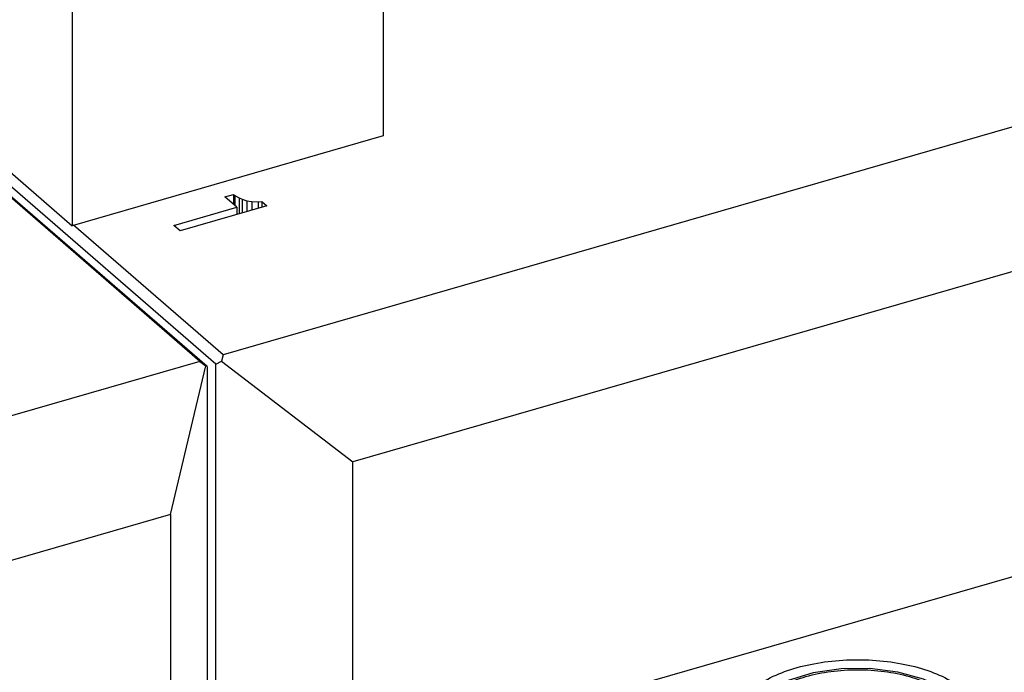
# Model space of a CAD drawing. Header units: inches. Extents: x -28 to 813, y -36 to 558.
# Tile 22 of 93: x 257 to 287, y 272 to 292. Entities that reach past the tile are written whole.
import ezdxf

# ---------------------------------------------------------------- set-up
doc = ezdxf.new("R2010")
doc.units = ezdxf.units.IN

# ---------------------------------------------------------------- blocks, each defined once
blk = doc.blocks.new('N2605-21206_body__14', base_point=(160.35, 255.495))
at = {"color": 7, "linetype": 'Continuous'}
for p, q in [((262.861, 281.528), (256.686, 286.876)), ((263.078, 281.374), (256.715, 286.884)), ((262.861, 281.528), (233.07, 272.928)), ((262.861, 281.528), (263.032, 281.397)), ((261.979, 276.944), (263.032, 281.397)), ((263.078, 281.374), (263.032, 281.397)), ((263.078, 281.374), (263.078, 269.64)), ((261.979, 276.944), (236.951, 269.719)), ((261.979, 276.944), (261.979, 267.807))]:
    blk.add_line(p, q, dxfattribs=at)
blk = doc.blocks.new('N2605-21206__15', base_point=(160.35, 255.495))
blk.add_blockref('N2605-21206_body__14', (160.35, 255.495))
blk = doc.blocks.new('N2605-61205_2', base_point=(160.35, 255.495))
blk.add_blockref('N2605-21206__15', (160.35, 255.495))
blk = doc.blocks.new('0515-0171__29', base_point=(278.964, 269.193))
at = {"color": 7, "linetype": 'Continuous'}
for p, q in [((281.223, 272.196), (280.469, 271.968)), ((282.054, 272.317), (281.223, 272.196)), ((282.914, 272.326), (282.054, 272.317)), ((283.752, 272.222), (282.914, 272.326)), ((284.521, 272.009), (283.752, 272.222)), ((280.469, 271.968), (279.831, 271.641)), ((285.178, 271.697), (284.521, 272.009)), ((279.659, 271.495), (279.455, 271.299)), ((279.775, 271.592), (279.659, 271.495)), ((279.831, 271.641), (279.775, 271.592)), ((283.344, 271.512), (282.928, 271.336)), ((283.344, 269.981), (283.344, 271.512)), ((283.569, 271.171), (283.344, 271.512)), ((285.437, 271.495), (285.178, 271.697)), ((285.683, 271.276), (285.437, 271.495)), ((279.355, 271.201), (279.11, 270.728)), ((279.455, 271.299), (279.355, 271.201)), ((281.508, 271.267), (281.423, 271.121)), ((281.614, 271.472), (281.508, 271.267)), ((282.028, 271.316), (281.614, 271.472)), ((281.614, 270.03), (281.614, 271.472)), ((282.073, 271.304), (282.028, 271.316)), ((282.478, 271.26), (282.073, 271.304)), ((282.684, 271.279), (282.478, 271.26)), ((282.928, 271.336), (282.684, 271.279)), ((285.996, 270.746), (285.683, 271.276)), ((281.423, 271.121), (281.01, 270.721)), ((283.701, 271.016), (283.569, 271.171)), ((283.812, 270.916), (283.701, 271.016)), ((284.031, 270.799), (283.812, 270.916)), ((279.08, 270.654), (279.049, 270.396)), ((279.088, 270.684), (279.08, 270.654)), ((279.11, 270.728), (279.088, 270.684)), ((280.819, 270.702), (281.044, 270.362)), ((280.925, 270.701), (280.819, 270.702)), ((281.01, 270.721), (280.925, 270.701)), ((284.055, 270.793), (284.031, 270.799)), ((284.28, 270.784), (284.055, 270.793)), ((284.174, 270.579), (284.28, 270.784)), ((285.999, 270.728), (285.996, 270.746)), ((286.041, 270.448), (285.999, 270.728)), ((279.049, 270.145), (279.049, 270.396)), ((281.044, 270.362), (281.068, 270.33)), ((281.068, 270.33), (281.287, 270.106)), ((283.957, 270.263), (284.089, 270.432)), ((284.089, 270.432), (284.174, 270.579)), ((286.049, 270.396), (286.041, 270.448)), ((286.049, 270.396), (286.049, 270.147))]:
    blk.add_line(p, q, dxfattribs=at)
at = {"color": 3, "linetype": 'Continuous', "const_width": 0.25}
for points in [[(286.028, 270.203), (285.978, 270.051)], [(279.137, 270.031), (279.089, 270.133)]]:
    blk.add_lwpolyline(points, dxfattribs=at)
at = {"color": 3, "linetype": 'Continuous'}
for points, knots in [([(279.449, 270.743), (279.473, 270.604), (279.524, 270.302), (279.88, 269.925), (280.377, 269.613), (281.019, 269.375), (281.758, 269.226), (282.55, 269.176), (283.341, 269.226), (284.08, 269.375), (284.721, 269.613), (285.224, 269.925), (285.562, 270.302), (285.69, 270.743), (285.562, 271.183), (285.224, 271.561), (284.721, 271.873), (284.08, 272.11), (283.341, 272.259), (282.55, 272.31), (281.758, 272.259), (281.019, 272.11), (280.377, 271.873), (279.88, 271.561), (279.524, 271.183), (279.473, 270.882), (279.449, 270.743)], [0, 0, 0, 0, 0.414843, 0.900289, 1.488297, 2.175958, 2.939486, 3.743561, 4.547636, 5.311164, 5.998826, 6.586833, 7.072279, 7.487122, 7.901965, 8.387411, 8.975419, 9.66308, 10.426608, 11.230683, 12.034758, 12.798286, 13.485948, 14.073955, 14.559401, 14.974244, 14.974244, 14.974244, 14.974244]), ([(279.049, 270.396), (279.051, 270.352), (279.055, 270.263), (279.078, 270.177), (279.089, 270.133)], [0, 0, 0, 0, 0.1324018, 0.2670295, 0.2670295, 0.2670295, 0.2670295])]:
    blk.add_open_spline(points, degree=3, knots=knots, dxfattribs=at)
at = {"color": 7, "linetype": 'Continuous'}
for points, knots in [([(283.344, 271.512), (283.202, 271.542), (282.914, 271.603), (282.469, 271.616), (282.029, 271.583), (281.749, 271.508), (281.614, 271.472)], [0, 0, 0, 0, 0.432271, 0.88324, 1.330043, 1.750327, 1.750327, 1.750327, 1.750327]), ([(284.28, 270.784), (284.259, 270.861), (284.213, 271.031), (283.997, 271.233), (283.705, 271.404), (283.47, 271.474), (283.344, 271.512)], [0, 0, 0, 0, 0.236482, 0.517404, 0.856526, 1.249607, 1.249607, 1.249607, 1.249607]), ([(281.614, 271.472), (281.496, 271.428), (281.278, 271.348), (281.017, 271.164), (280.837, 270.946), (280.825, 270.78), (280.819, 270.702)], [0, 0, 0, 0, 0.374903, 0.692777, 0.95488, 1.183316, 1.183316, 1.183316, 1.183316]), ([(280.819, 270.702), (280.84, 270.625), (280.885, 270.455), (281.102, 270.252), (281.394, 270.082), (281.629, 270.011), (281.755, 269.973)], [0, 0, 0, 0, 0.236482, 0.517404, 0.856526, 1.249607, 1.249607, 1.249607, 1.249607]), ([(283.485, 270.014), (283.603, 270.058), (283.821, 270.138), (284.082, 270.321), (284.262, 270.54), (284.274, 270.706), (284.28, 270.784)], [0, 0, 0, 0, 0.374903, 0.692777, 0.95488, 1.183316, 1.183316, 1.183316, 1.183316]), ([(286.028, 270.203), (286.034, 270.235), (286.047, 270.299), (286.049, 270.364), (286.049, 270.396)], [0, 0, 0, 0, 0.0979122, 0.1949398, 0.1949398, 0.1949398, 0.1949398]), ([(281.755, 269.973), (281.896, 269.944), (282.185, 269.883), (282.63, 269.87), (283.07, 269.903), (283.35, 269.978), (283.485, 270.014)], [0, 0, 0, 0, 0.432271, 0.88324, 1.330043, 1.750327, 1.750327, 1.750327, 1.750327])]:
    blk.add_open_spline(points, degree=3, knots=knots, dxfattribs=at)
blk = doc.blocks.new('N2605-21206_body__30', base_point=(200.804, 265.019))
at = {"color": 7, "linetype": 'Continuous'}
for p, q in [((293.345, 290.328), (263.554, 281.728)), ((263.337, 281.449), (256.729, 287.172)), ((263.609, 286.455), (263.868, 286.53)), ((263.868, 286.53), (263.906, 286.497)), ((263.868, 286.53), (263.868, 286.23)), ((263.965, 286.146), (263.609, 286.455)), ((263.906, 286.497), (264.032, 286.426)), ((263.906, 286.497), (263.906, 286.197)), ((264.032, 286.426), (264.032, 285.949)), ((264.032, 286.426), (264.121, 286.386)), ((264.121, 286.386), (264.261, 286.34)), ((264.121, 286.386), (264.121, 285.975)), ((264.261, 286.34), (264.414, 286.319)), ((264.261, 286.34), (264.261, 286.015)), ((264.414, 286.319), (264.601, 286.308)), ((264.414, 286.319), (264.414, 286.06)), ((264.601, 286.308), (264.717, 286.32)), ((264.601, 286.308), (264.601, 286.113)), ((264.717, 286.32), (264.717, 286.147)), ((264.717, 286.32), (264.867, 286.19)), ((262.081, 285.603), (263.965, 286.146)), ((264.867, 286.19), (262.269, 285.44)), ((263.965, 286.146), (263.965, 285.93)), ((292.464, 285.744), (267.435, 278.519)), ((263.554, 281.728), (259.079, 285.604)), ((262.269, 285.44), (262.081, 285.603)), ((263.337, 281.449), (263.508, 281.535)), ((263.554, 281.728), (263.508, 281.535)), ((263.508, 281.535), (267.435, 278.519)), ((263.337, 269.715), (263.337, 281.449)), ((267.435, 269.382), (267.435, 278.519)), ((267.435, 269.382), (292.464, 276.607))]:
    blk.add_line(p, q, dxfattribs=at)
blk.add_open_spline([(286.249, 270.743), (286.226, 270.895), (286.175, 271.223), (285.814, 271.647), (285.301, 272.007), (284.63, 272.294), (283.847, 272.494), (282.99, 272.597), (282.109, 272.597), (281.253, 272.494), (280.469, 272.294), (279.8, 272.007), (279.28, 271.647), (278.936, 271.223), (278.809, 270.743), (278.936, 270.262), (279.28, 269.839), (279.8, 269.479), (280.469, 269.192), (281.253, 268.991), (282.109, 268.888), (282.99, 268.888), (283.847, 268.991), (284.63, 269.192), (285.301, 269.479), (285.814, 269.839), (286.175, 270.262), (286.226, 270.59), (286.249, 270.743)], degree=3, knots=[0, 0, 0, 0, 0.455602, 0.978991, 1.604659, 2.334878, 3.151422, 4.024026, 4.915997, 5.788601, 6.605144, 7.335364, 7.961032, 8.484421, 8.940023, 9.395624, 9.919014, 10.544681, 11.274901, 12.091444, 12.964048, 13.85602, 14.728624, 15.545167, 16.275387, 16.901055, 17.424444, 17.880046, 17.880046, 17.880046, 17.880046], dxfattribs=at)
blk = doc.blocks.new('N2605-21206__31', base_point=(200.804, 265.019))
blk.add_blockref('N2605-21206_body__30', (200.804, 265.019))
blk = doc.blocks.new('N2605-44106__34', base_point=(231.036, 285.591))
at = {"color": 7, "linetype": 'Continuous'}
for p, q in [((268.345, 294.86), (268.345, 288.279)), ((259.036, 292.173), (259.036, 285.591)), ((268.345, 288.279), (259.036, 285.591)), ((256.729, 287.588), (259.036, 285.591))]:
    blk.add_line(p, q, dxfattribs=at)
blk = doc.blocks.new('N2605-64106__37', base_point=(231.036, 285.591))
blk.add_blockref('N2605-44106__34', (231.036, 285.591))
blk = doc.blocks.new('N2605-61205', base_point=(200.804, 265.019))
for name, p in [('N2605-21206__31', (200.804, 265.019)), ('N2605-64106__37', (231.036, 285.591)), ('0515-0171__29', (278.964, 269.193))]:
    blk.add_blockref(name, p)
blk = doc.blocks.new('N2605-96570__120', base_point=(42.656, 167.422))
for name, p in [('N2605-61205', (200.804, 265.019)), ('N2605-61205_2', (160.35, 255.495))]:
    blk.add_blockref(name, p)
blk = doc.blocks.new('Gen1', base_point=(419.4, 356.4))
blk.add_blockref('N2605-96570__120', (42.656, 167.422))

msp = doc.modelspace()

# ---------------------------------------------------------------- block references
msp.add_blockref('Gen1', (419.4, 356.4))

doc.saveas('drawing.dxf')
